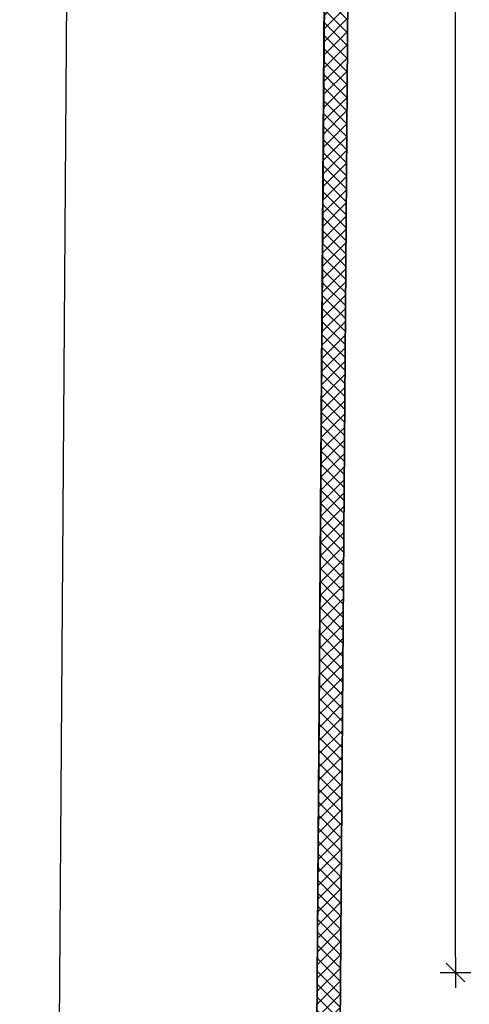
# Model space of a CAD drawing. Header units: millimetres. Extents: x -109 to 627, y -178 to 173.
# Tile 118 of 178: x 317.21 to 320.84, y -94.29 to -86.31. Entities that reach past the tile are written whole.
import ezdxf

# ---------------------------------------------------------------- set-up
doc = ezdxf.new("R2010")
doc.units = ezdxf.units.MM
doc.layers.add('ARQ - ALVENARIA - OSSO', color=2, linetype='Continuous', lineweight=35)
doc.layers.add('ARQ - PAREDES_HACHURA', color=9, linetype='Continuous', lineweight=35)
doc.styles.add('FNDE Texto Cota 0100', font='verdana.ttf', dxfattribs={"height": 0.16})
doc.styles.add('GULIM', font='Gulim.ttf')
doc.dimstyles.new('FNDE 1-0100', dxfattribs={"dimscale": 2.5, "dimtxt": 0.16, "dimasz": 0.05, "dimexe": 0.15, "dimexo": 0.15, "dimgap": 0.05, "dimtad": 1, "dimzin": 4, "dimdsep": 46, "dimtxsty": 'FNDE Texto Cota 0100', "dimblk": 'tic', "dimcen": 0.15, "dimdle": 0.15, "dimse1": 1, "dimse2": 1, "dimclrd": 251, "dimclre": 251, "dimclrt": 256, "dimaunit": 1, "dimadec": 3, "dimazin": 0, "dimtfac": 1, "dimtix": 1, "dimtmove": 2, "dimatfit": 3, "dimldrblk": 'tic', "dimfxl": 0.15, "dimtvp": 1, "dimtolj": 1, "dimtzin": 0, "dimarcsym": 0})
doc.dimstyles.new('GULIM-250', dxfattribs={"dimtxt": 0.2, "dimasz": 0.1, "dimexe": 0.3, "dimexo": 0, "dimgap": 0.025, "dimtad": 1, "dimdec": 0, "dimlfac": 250, "dimzin": 12, "dimdsep": 46, "dimtxsty": 'GULIM', "dimblk": 'OPEN30', "dimcen": 0, "dimclrd": 152, "dimclre": 152, "dimclrt": 152, "dimaunit": 1, "dimadec": 0, "dimazin": 0, "dimtfac": 1.875, "dimtdec": 0, "dimtmove": 2, "dimatfit": 3, "dimldrblk": 'OPEN30', "dimfxl": 0, "dimtolj": 1, "dimtzin": 12, "dimlwd": -1, "dimarcsym": 0})

# ---------------------------------------------------------------- blocks, each defined once
blk = doc.blocks.new('_Open30')
at = {"color": 0, "linetype": 'ByBlock', "lineweight": -2}
for p, q in [((-1, 0.26794919), (0, 0)), ((0, 0), (-1, -0.26794919)), ((0, 0), (-1, 0))]:
    blk.add_line(p, q, dxfattribs=at)
blk = doc.blocks.new('*D587')
at = {"color": 152, "lineweight": -2, "transparency": 16777216}
for p, q in [((319.9512507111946, -47.41830020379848), (317.5711956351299, -47.40090975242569)), ((319.585922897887, -97.4170206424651), (317.2058678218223, -97.39963019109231))]:
    blk.add_line(p, q, dxfattribs=at)
at = {"color": 152, "transparency": 16777216}
blk.add_line((317.5065904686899, -97.30182482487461), (317.8704569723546, -47.50309904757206), dxfattribs=at)
at = {"layer": 'Defpoints', "color": 0, "transparency": 16777216}
for p in [(317.871187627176, -47.40310171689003), (319.9512507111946, -47.41830020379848), (319.585922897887, -97.4170206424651)]:
    blk.add_point(p, dxfattribs=at)
at = {"color": 152, "transparency": 16777216, "xscale": 0.1, "yscale": 0.1, "zscale": 0.1}
for p, rotation in [((317.871187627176, -47.40310171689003), 89.58136189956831), ((317.5058598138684, -97.40182215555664), 269.5813618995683)]:
    blk.add_blockref('_Open30', p, dxfattribs=dict(at, rotation=rotation))
at = {"color": 152, "transparency": 16777216, "insert": (317.5635270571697, -72.40154861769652), "char_height": 0.2, "attachment_point": 5, "rotation": 89.58136189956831, "style": 'GULIM'}
blk.add_mtext('\\A1;12500', dxfattribs=at)
blk = doc.blocks.new('tic')
at = {"color": 251}
for p, q in [((0, -1.000000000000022), (0, 0.9999999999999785)), ((-1.000000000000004, 0), (0.9999999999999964, 0))]:
    blk.add_line(p, q, dxfattribs=at)
blk.add_line((-0.6000000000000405, -0.600000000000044), (0.6000000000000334, 0.600000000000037))
blk = doc.blocks.new('*D652')
at = {"color": 251, "lineweight": -2, "transparency": 16777216}
blk.add_line((320.7331138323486, -93.90542959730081), (320.7331138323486, -50.76666830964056), dxfattribs=at)
at = {"layer": 'Defpoints', "color": 0, "transparency": 16777216}
for p in [(320.7331138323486, -50.64166830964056), (321.4302557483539, -50.64166830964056), (321.4302557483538, -94.03042959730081)]:
    blk.add_point(p, dxfattribs=at)
at = {"color": 251, "lineweight": -2, "transparency": 16777216, "xscale": 0.125, "yscale": 0.125, "zscale": 0.125}
for p, rotation in [((320.7331138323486, -50.64166830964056), 90), ((320.7331138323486, -94.03042959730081), 270)]:
    blk.add_blockref('tic', p, dxfattribs=dict(at, rotation=rotation))
at = {"transparency": 16777216, "insert": (320.5247827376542, -72.33604895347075), "char_height": 0.16, "attachment_point": 5, "rotation": 90, "style": 'FNDE Texto Cota 0100'}
blk.add_mtext('\\A1;43.39', dxfattribs=at)

msp = doc.modelspace()

# ---------------------------------------------------------------- hatches: boundary and pattern name
at = {"layer": 'ARQ - PAREDES_HACHURA'}
h = msp.add_hatch(dxfattribs=at)
h.set_pattern_fill('DIAGONAL  CRUZADA - 1MM', color=256, scale=0.9997410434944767, style=0, pattern_type=2)
h.set_pattern_definition([(45, (318.528649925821, -67.90926755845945), (-0.05301927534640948, 0.05301927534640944), []), (135, (318.528649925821, -67.90926755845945), (-0.05301927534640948, -0.05301927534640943), [])])
h.paths.add_polyline_path([(319.7791412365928, -97.40548880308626), (320.1443724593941, -47.4199877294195), (319.954428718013, -47.41832797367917), (319.5891955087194, -97.40410091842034)], flags=0)

# ---------------------------------------------------------------- linework, layer by layer
at = {"linetype": 'Continuous'}
msp.add_line((319.9512507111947, -47.41830020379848), (319.585922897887, -97.4170206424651), dxfattribs=at)
at = {"layer": 'ARQ - ALVENARIA - OSSO'}
for p, q in [((319.954428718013, -47.41832797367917), (319.5891955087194, -97.40410091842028)), ((319.7791412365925, -97.4054888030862), (320.1429845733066, -47.60993365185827))]:
    msp.add_line(p, q, dxfattribs=at)

# ---------------------------------------------------------------- dimensions: what is measured, and where the dimension line sits
dim = msp.add_aligned_dim(p1=(319.585922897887, -97.4170206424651), p2=(319.9512507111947, -47.41830020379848), distance=2.0801186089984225, dimstyle='GULIM-250')
dim.commit()
dim.dimension.update_dxf_attribs({"geometry": '*D587', "text_midpoint": (317.5635270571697, -72.40154861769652)})
dim = msp.add_linear_dim(base=(320.7331138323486, -50.64166830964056), p1=(321.4302557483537, -94.03042959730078), p2=(321.4302557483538, -50.64166830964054), angle=90, dimstyle='FNDE 1-0100')
dim.commit()
dim.dimension.update_dxf_attribs({"geometry": '*D652', "text_midpoint": (320.5247827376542, -72.33604895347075)})

doc.saveas('drawing.dxf')
